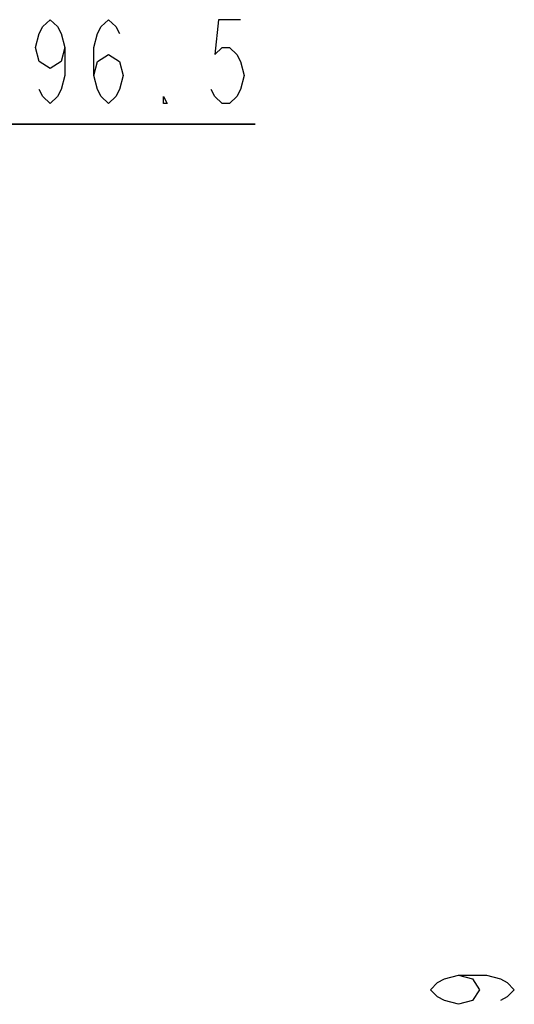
# Model space of a CAD drawing. Header units: millimetres. Extents: x 0 to 11890, y 0 to 8410.
# Tile 33 of 104: x 4928 to 5342, y 5350 to 6174. Entities that reach past the tile are written whole.
import ezdxf

# ---------------------------------------------------------------- set-up
doc = ezdxf.new("R2010")
doc.units = ezdxf.units.MM
doc.header["$LTSCALE"] = 653.95
doc.layers.get('0').update_dxf_attribs({"linetype": 'CONTINUOUS'})
doc.layers.add('RB30-1-B-JSZL_DXF_DIMENSION', color=7, linetype='CONTINUOUS')
doc.styles.get("Standard").update_dxf_attribs({"font": 'txt', "width": 0.7})
doc.dimstyles.new('DIMSTYLE_11', dxfattribs={"dimtxt": 70, "dimasz": 50, "dimexe": 1.5, "dimexo": 0, "dimgap": 1.75, "dimtad": 1, "dimdec": 1, "dimdsep": 46, "dimtxsty": 'Standard', "dimblk": '_FILLED', "dimblk1": '_FILLED', "dimblk2": '_FILLED', "dimcen": 0.09, "dimclrt": 5, "dimazin": 2, "dimtp": 0.5, "dimtm": 0.5, "dimtfac": 1, "dimtdec": 1, "dimtofl": 0, "dimtmove": 0, "dimatfit": 3, "dimldrblk": '_FILLED', "dimfxl": 0, "dimtolj": 1, "dimarcsym": 0})

# ---------------------------------------------------------------- blocks, each defined once
blk = doc.blocks.new('_FILLED')
at = {"color": 0, "linetype": 'ByBlock'}
blk.add_solid([(0, 0), (-1, 0.17), (-1, -0.17)], dxfattribs=at)
blk = doc.blocks.new('*D26')
at = {"layer": 'RB30-1-B-JSZL_DXF_DIMENSION', "color": 2, "linetype": 'Continuous'}
for p, q in [((4655.39, 5718.16), (4655.39, 6101.36)), ((4851.91, 5876.63), (4851.91, 6101.36)), ((4655.39, 6086.36), (4605.39, 6086.36)), ((4605.39, 6086.36), (4753.65, 6086.36)), ((5124.96, 6086.36), (4753.65, 6086.36)), ((4851.91, 6086.36), (5124.96, 6086.36))]:
    blk.add_line(p, q, dxfattribs=at)
at = {"layer": 'RB30-1-B-JSZL_DXF_DIMENSION', "color": 2, "linetype": 'Continuous', "xscale": 50, "yscale": 50, "zscale": 50}
blk.add_blockref('_FILLED', (4655.39, 6086.36), dxfattribs=at)
at = {"layer": 'RB30-1-B-JSZL_DXF_DIMENSION', "color": 2, "linetype": 'Continuous', "xscale": 50, "yscale": 50, "zscale": 50, "rotation": 180}
blk.add_blockref('_FILLED', (4851.91, 6086.36), dxfattribs=at)

msp = doc.modelspace()

# ---------------------------------------------------------------- linework, layer by layer
at = {"layer": 'RB30-1-B-JSZL_DXF_DIMENSION', "color": 5, "linetype": 'Continuous'}
for points in [[(4965.707, 6150.53), (4962.645, 6138.862), (4953.457, 6133.029), (4944.27, 6138.862), (4941.207, 6150.53), (4944.27, 6162.196), (4947.332, 6168.029), (4953.457, 6173.863), (4959.582, 6168.029), (4962.645, 6162.196), (4965.707, 6150.53), (4965.707, 6127.196), (4962.645, 6115.529), (4959.582, 6109.696), (4953.457, 6103.863), (4947.332, 6109.696), (4944.27, 6115.529)], [(4990.207, 6127.196), (4993.27, 6138.862), (5002.457, 6144.696), (5011.645, 6138.862), (5014.707, 6127.196), (5011.645, 6115.529), (5008.582, 6109.696), (5002.457, 6103.863), (4996.332, 6109.696), (4993.27, 6115.529), (4990.207, 6127.196), (4990.207, 6150.53), (4993.27, 6162.196), (4996.332, 6168.029), (5002.457, 6173.863), (5008.582, 6168.029), (5011.645, 6162.196)], [(5112.707, 6173.863), (5094.332, 6173.863), (5091.269, 6144.696), (5097.395, 6150.53), (5103.52, 6150.53), (5109.645, 6144.696), (5112.707, 6138.862), (5115.77, 6127.196), (5112.707, 6115.529), (5109.645, 6109.696), (5103.52, 6103.863), (5097.395, 6103.863), (5091.269, 6109.696), (5088.207, 6115.529)], [(5051.457, 6103.863), (5048.395, 6103.863), (5048.395, 6109.696), (5051.457, 6103.863)], [(5295.156, 5374.414), (5306.823, 5371.351), (5312.656, 5362.164), (5306.823, 5352.976), (5295.156, 5349.914), (5283.489, 5352.976), (5277.656, 5356.039), (5271.822, 5362.164), (5277.656, 5368.289), (5283.489, 5371.351), (5295.156, 5374.414), (5318.489, 5374.414), (5330.156, 5371.351), (5335.989, 5368.289), (5341.822, 5362.164), (5335.989, 5356.039), (5330.156, 5352.976)]]:
    msp.add_lwpolyline(points, dxfattribs=at)

# ---------------------------------------------------------------- dimensions: what is measured, and where the dimension line sits
at = {"layer": 'RB30-1-B-JSZL_DXF_DIMENSION', "color": 2, "linetype": 'Continuous'}
dim = msp.add_linear_dim(base=(4851.906, 6086.363), p1=(4655.394, 5718.164), p2=(4851.906, 5876.63), dimstyle='DIMSTYLE_11', dxfattribs=at)
dim.commit()
dim.dimension.update_dxf_attribs({"geometry": '*D26', "text_midpoint": (4879.957, 6086.363), "dimtype": 160})

doc.saveas('drawing.dxf')
